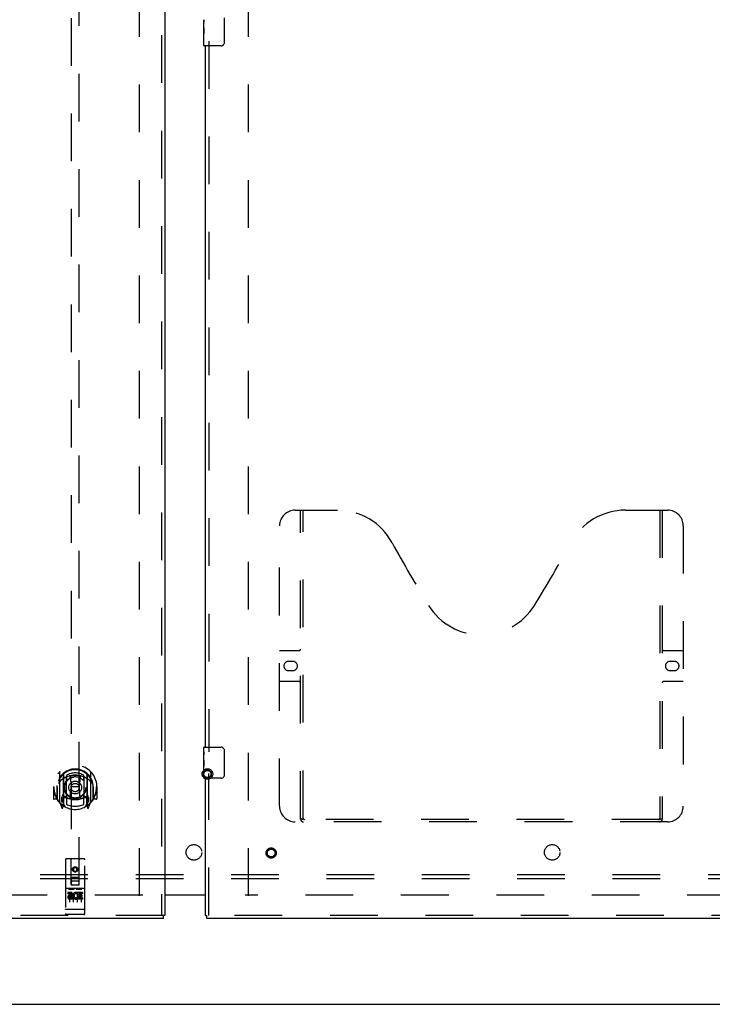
# Model space of a CAD drawing. Header units: inches. Extents: x 0 to 278, y 0 to 180.
# Tile 4 of 67: x 90 to 112, y 48 to 80. Entities that reach past the tile are written whole.
import ezdxf

# ---------------------------------------------------------------- set-up
doc = ezdxf.new("R2010")
doc.units = ezdxf.units.IN
doc.header["$LTSCALE"] = 15.310625
doc.header["$MEASUREMENT"] = 0
doc.linetypes.add('HIDDEN', pattern=[0.2, 0.1, -0.1])
doc.layers.get('0').update_dxf_attribs({"linetype": 'CONTINUOUS'})
for name, color, linetype in [('DEFAULT_2', 8, 'HIDDEN'), ('LEFTHAND_DOOR_ASSEMBLY', 7, 'CONTINUOUS'), ('RIGHTHAND_DOOR_ASSEMBLY', 7, 'CONTINUOUS'), ('SUBPANEL', 7, 'CONTINUOUS')]:
    doc.layers.add(name, color=color, linetype=linetype)

msp = doc.modelspace()

# ---------------------------------------------------------------- linework, layer by layer
at = {"color": 3, "linetype": 'Continuous'}
for p, q in [((94.639, 51.537), (95.952, 51.537)), ((95.952, 51.522), (94.639, 51.522)), ((56.754, 48.022), (134.4, 48.022))]:
    msp.add_line(p, q, dxfattribs=at)
at = {"layer": 'DEFAULT_2', "color": 8, "linetype": 'HIDDEN'}
for p, q in [((93.827, 51.501), (93.827, 130.543)), ((97.327, 51.501), (97.327, 130.543)), ((93.931, 51.522), (59.841, 51.522)), ((131.313, 51.522), (97.223, 51.522))]:
    msp.add_line(p, q, dxfattribs=at)
for radius in [0.169, 0.124, 0.114]:
    msp.add_circle((96.011, 55.412), radius, dxfattribs=at)
at = {"layer": 'LEFTHAND_DOOR_ASSEMBLY', "color": 8, "linetype": 'HIDDEN'}
for p, q in [((94.535, 131.168), (94.535, 50.876)), ((91.639, 88.851), (91.639, 51.85)), ((91.889, 51.85), (91.889, 88.851)), ((91.264, 55.477), (91.264, 54.51)), ((91.382, 55.424), (91.382, 54.407)), ((91.389, 55.399), (91.389, 54.396)), ((91.482, 54.675), (91.482, 55.307)), ((91.489, 55.359), (91.489, 55.256)), ((91.602, 55.333), (91.632, 54.994)), ((91.927, 55.333), (91.897, 54.994)), ((92.039, 55.256), (92.039, 55.359)), ((92.047, 55.307), (92.047, 54.675)), ((92.139, 55.399), (92.139, 54.396)), ((92.147, 55.424), (92.147, 54.407)), ((92.264, 54.51), (92.264, 55.477)), ((91.079, 54.994), (91.064, 54.994)), ((91.064, 54.994), (91.064, 54.62)), ((91.182, 54.994), (91.197, 54.994)), ((91.182, 54.994), (91.182, 54.605)), ((91.189, 55.04), (91.189, 55.043)), ((91.189, 54.583), (91.189, 55.04)), ((91.601, 54.649), (91.632, 54.994)), ((91.897, 54.994), (91.632, 54.994)), ((91.927, 54.649), (91.897, 54.994)), ((92.347, 54.994), (92.332, 54.994)), ((92.339, 55.04), (92.339, 55.043)), ((92.339, 54.583), (92.339, 55.04)), ((92.347, 54.994), (92.347, 54.605)), ((92.464, 54.994), (92.449, 54.994)), ((92.464, 54.994), (92.464, 54.62)), ((91.382, 54.664), (91.322, 54.664)), ((91.322, 54.664), (91.322, 54.514)), ((91.482, 54.666), (91.409, 54.666)), ((91.489, 54.695), (91.489, 54.442)), ((92.039, 54.442), (92.039, 54.695)), ((92.119, 54.666), (92.047, 54.666)), ((92.207, 54.664), (92.147, 54.664)), ((92.207, 54.514), (92.207, 54.664)), ((91.182, 54.605), (91.079, 54.605)), ((91.182, 54.605), (91.19, 54.62)), ((91.269, 54.499), (91.339, 54.324)), ((91.322, 54.514), (91.389, 54.514)), ((91.36, 54.568), (91.33, 54.522)), ((91.36, 54.404), (91.365, 54.401)), ((91.368, 54.327), (91.382, 54.407)), ((91.459, 54.346), (91.389, 54.454)), ((91.392, 54.628), (91.392, 54.42)), ((91.478, 54.648), (91.412, 54.648)), ((92.117, 54.648), (92.051, 54.648)), ((92.139, 54.454), (92.069, 54.346)), ((92.137, 54.42), (92.137, 54.628)), ((92.139, 54.514), (92.207, 54.514)), ((92.147, 54.407), (92.161, 54.327)), ((92.168, 54.403), (92.168, 54.404)), ((92.168, 54.404), (92.168, 54.404)), ((92.168, 54.404), (92.168, 54.404)), ((92.199, 54.522), (92.169, 54.568)), ((92.19, 54.324), (92.26, 54.499)), ((92.339, 54.62), (92.347, 54.605)), ((92.449, 54.605), (92.347, 54.605)), ((91.452, 52.66), (91.452, 50.935)), ((92.047, 52.69), (91.482, 52.69)), ((91.638, 51.85), (91.634, 52.66)), ((91.891, 51.85), (91.894, 52.66)), ((92.077, 50.935), (92.077, 52.66)), ((91.764, 52.422), (91.702, 52.386)), ((91.702, 52.386), (91.712, 52.38)), ((91.702, 52.386), (91.702, 52.314)), ((91.702, 52.314), (91.712, 52.32)), ((91.702, 52.314), (91.764, 52.278)), ((91.764, 52.411), (91.712, 52.38)), ((91.712, 52.38), (91.712, 52.32)), ((91.712, 52.32), (91.764, 52.289)), ((91.827, 52.386), (91.764, 52.422)), ((91.764, 52.422), (91.764, 52.411)), ((91.817, 52.38), (91.764, 52.411)), ((91.764, 52.289), (91.817, 52.32)), ((91.764, 52.278), (91.827, 52.314)), ((91.764, 52.278), (91.764, 52.289)), ((91.827, 52.386), (91.817, 52.38)), ((91.817, 52.32), (91.817, 52.38)), ((91.827, 52.314), (91.817, 52.32)), ((91.827, 52.314), (91.827, 52.386)), ((91.637, 52.1), (91.892, 52.1)), ((91.638, 51.85), (91.639, 51.85)), ((91.639, 51.85), (91.889, 51.85)), ((91.849, 51.975), (91.679, 51.975)), ((91.889, 51.85), (91.891, 51.85)), ((92.047, 51.733), (91.482, 51.733)), ((91.62, 51.611), (91.527, 51.611)), ((91.527, 51.611), (91.527, 51.568)), ((91.62, 51.568), (91.527, 51.568)), ((91.553, 51.717), (91.725, 51.717)), ((91.577, 51.602), (91.577, 51.296)), ((91.624, 51.525), (91.578, 51.525)), ((91.702, 51.602), (91.702, 51.296)), ((91.803, 51.717), (91.975, 51.717)), ((91.827, 51.602), (91.827, 51.296)), ((91.84, 51.575), (91.827, 51.556)), ((91.837, 51.6), (91.84, 51.598)), ((91.996, 51.611), (91.84, 51.611)), ((91.84, 51.611), (91.84, 51.598)), ((91.84, 51.575), (91.84, 51.397)), ((91.996, 51.568), (91.883, 51.568)), ((91.883, 51.568), (91.883, 51.525)), ((91.975, 51.525), (91.883, 51.525)), ((91.952, 51.602), (91.952, 51.296)), ((91.975, 51.525), (91.975, 51.482)), ((91.996, 51.611), (91.996, 51.568)), ((91.62, 51.484), (91.591, 51.484)), ((91.684, 51.44), (91.591, 51.44)), ((91.684, 51.397), (91.591, 51.397)), ((91.684, 51.44), (91.684, 51.397)), ((91.816, 51.445), (91.833, 51.406)), ((91.996, 51.397), (91.84, 51.397)), ((91.975, 51.482), (91.883, 51.482)), ((91.883, 51.482), (91.883, 51.44)), ((91.996, 51.44), (91.883, 51.44)), ((91.996, 51.44), (91.996, 51.397)), ((94.597, 50.876), (58.494, 50.876)), ((91.47, 51.063), (91.469, 51.063)), ((91.471, 51.063), (91.47, 51.063)), ((91.47, 51.063), (91.47, 51.063)), ((91.472, 51.063), (91.471, 51.063)), ((91.473, 51.063), (91.472, 51.063)), ((91.474, 51.063), (91.473, 51.063)), ((91.473, 51.063), (91.473, 51.063)), ((91.475, 51.063), (91.474, 51.063)), ((91.476, 51.063), (91.475, 51.063)), ((91.477, 51.063), (91.476, 51.063)), ((91.478, 51.063), (91.477, 51.063)), ((91.479, 51.063), (91.478, 51.063)), ((91.478, 51.063), (91.478, 51.063)), ((91.48, 51.063), (91.479, 51.063)), ((91.481, 51.063), (91.48, 51.063)), ((91.482, 51.063), (91.481, 51.063)), ((92.047, 51.063), (91.482, 51.063)), ((92.047, 50.905), (91.482, 50.905)), ((92.047, 51.063), (92.048, 51.063)), ((92.048, 51.063), (92.049, 51.063)), ((92.049, 51.063), (92.05, 51.063)), ((92.05, 51.063), (92.051, 51.063)), ((92.051, 51.063), (92.052, 51.063)), ((92.051, 51.063), (92.051, 51.063)), ((92.052, 51.063), (92.053, 51.063)), ((92.053, 51.063), (92.054, 51.063)), ((92.054, 51.063), (92.055, 51.063)), ((92.055, 51.063), (92.056, 51.063)), ((92.056, 51.063), (92.057, 51.063)), ((92.056, 51.063), (92.056, 51.063)), ((92.057, 51.063), (92.058, 51.063)), ((92.058, 51.063), (92.059, 51.063)), ((92.059, 51.063), (92.06, 51.063)), ((92.059, 51.063), (92.059, 51.063)), ((92.06, 51.063), (92.061, 51.063))]:
    msp.add_line(p, q, dxfattribs=at)
at = {"layer": 'LEFTHAND_DOOR_ASSEMBLY', "color": 3, "linetype": 'Continuous'}
for p, q in [((94.639, 131.168), (94.639, 50.876)), ((94.597, 50.772), (58.494, 50.772))]:
    msp.add_line(p, q, dxfattribs=at)
at = {"layer": 'LEFTHAND_DOOR_ASSEMBLY', "color": 7, "linetype": 'Continuous'}
for p in [(94.639, 50.876), (94.597, 50.772)]:
    msp.add_line(p, (94.597, 50.876), dxfattribs=at)
at = {"layer": 'LEFTHAND_DOOR_ASSEMBLY', "color": 8, "linetype": 'HIDDEN'}
for points in [[(91.219, 55.432), (91.22, 55.433), (91.22, 55.434), (91.221, 55.435), (91.222, 55.436), (91.222, 55.436), (91.223, 55.437), (91.224, 55.438), (91.225, 55.439), (91.225, 55.44), (91.226, 55.44), (91.227, 55.441), (91.228, 55.442), (91.229, 55.442), (91.229, 55.443), (91.23, 55.444), (91.231, 55.445), (91.232, 55.445), (91.233, 55.446), (91.233, 55.446), (91.234, 55.447), (91.235, 55.448), (91.236, 55.448), (91.237, 55.449), (91.238, 55.449), (91.239, 55.45), (91.239, 55.45), (91.24, 55.451), (91.241, 55.451), (91.242, 55.452), (91.243, 55.452), (91.244, 55.453), (91.245, 55.453), (91.246, 55.454), (91.247, 55.454)], [(91.576, 55.35), (91.582, 55.352), (91.587, 55.353), (91.593, 55.355), (91.598, 55.356), (91.603, 55.357), (91.609, 55.359), (91.614, 55.36), (91.62, 55.361), (91.625, 55.362), (91.631, 55.363), (91.636, 55.364), (91.642, 55.365), (91.647, 55.366), (91.653, 55.367), (91.658, 55.368), (91.664, 55.369), (91.669, 55.37), (91.675, 55.37), (91.681, 55.371), (91.686, 55.372), (91.692, 55.372), (91.697, 55.373), (91.703, 55.373), (91.708, 55.374), (91.714, 55.374), (91.72, 55.375), (91.725, 55.375), (91.731, 55.375), (91.736, 55.376), (91.742, 55.376), (91.748, 55.376), (91.753, 55.376), (91.759, 55.376), (91.764, 55.376), (91.77, 55.376), (91.775, 55.376), (91.781, 55.376), (91.787, 55.376), (91.792, 55.376), (91.798, 55.375), (91.803, 55.375), (91.809, 55.375), (91.815, 55.374), (91.82, 55.374), (91.826, 55.373), (91.831, 55.373), (91.837, 55.372), (91.842, 55.372), (91.848, 55.371), (91.854, 55.37), (91.859, 55.37), (91.865, 55.369), (91.87, 55.368), (91.876, 55.367), (91.881, 55.366), (91.887, 55.365), (91.892, 55.364), (91.898, 55.363), (91.903, 55.362), (91.909, 55.361), (91.914, 55.36), (91.92, 55.359), (91.925, 55.357), (91.931, 55.356), (91.936, 55.355), (91.941, 55.353), (91.947, 55.352), (91.952, 55.35)], [(92.282, 55.454), (92.283, 55.454), (92.284, 55.453), (92.285, 55.453), (92.286, 55.452), (92.286, 55.452), (92.287, 55.451), (92.288, 55.451), (92.289, 55.45), (92.29, 55.45), (92.291, 55.449), (92.292, 55.449), (92.293, 55.448), (92.294, 55.448), (92.294, 55.447), (92.295, 55.446), (92.296, 55.446), (92.297, 55.445), (92.298, 55.445), (92.298, 55.444), (92.299, 55.443), (92.3, 55.442), (92.301, 55.442), (92.302, 55.441), (92.302, 55.44), (92.303, 55.44), (92.304, 55.439), (92.305, 55.438), (92.305, 55.437), (92.306, 55.436), (92.307, 55.436), (92.308, 55.435), (92.308, 55.434), (92.309, 55.433), (92.31, 55.432)], [(91.31, 55.209), (91.308, 55.207), (91.307, 55.206), (91.305, 55.205), (91.304, 55.203), (91.302, 55.202), (91.301, 55.2), (91.299, 55.198), (91.297, 55.197), (91.295, 55.195), (91.294, 55.193), (91.292, 55.191), (91.29, 55.189), (91.288, 55.187), (91.286, 55.185), (91.284, 55.182), (91.282, 55.18), (91.28, 55.178), (91.278, 55.175), (91.276, 55.172), (91.274, 55.17), (91.271, 55.167), (91.269, 55.164), (91.267, 55.161), (91.265, 55.158), (91.262, 55.154), (91.26, 55.151), (91.257, 55.147), (91.255, 55.143), (91.252, 55.139), (91.249, 55.135), (91.247, 55.131), (91.244, 55.127), (91.241, 55.122), (91.238, 55.117), (91.235, 55.112), (91.232, 55.107)], [(92.297, 55.107), (92.294, 55.112), (92.291, 55.117), (92.288, 55.122), (92.285, 55.127), (92.282, 55.131), (92.279, 55.135), (92.277, 55.139), (92.274, 55.143), (92.271, 55.147), (92.269, 55.151), (92.267, 55.154), (92.264, 55.157), (92.262, 55.161), (92.259, 55.164), (92.257, 55.167), (92.255, 55.17), (92.253, 55.172), (92.251, 55.175), (92.249, 55.178), (92.247, 55.18), (92.245, 55.182), (92.243, 55.185), (92.241, 55.187), (92.239, 55.189), (92.237, 55.191), (92.235, 55.193), (92.233, 55.195), (92.232, 55.197), (92.23, 55.198), (92.228, 55.2), (92.226, 55.202), (92.225, 55.203), (92.223, 55.205), (92.222, 55.206), (92.22, 55.207), (92.219, 55.209)], [(91.247, 54.533), (91.246, 54.533), (91.245, 54.534), (91.244, 54.534), (91.243, 54.535), (91.242, 54.535), (91.241, 54.536), (91.24, 54.536), (91.239, 54.537), (91.239, 54.537), (91.238, 54.538), (91.237, 54.538), (91.236, 54.539), (91.235, 54.539), (91.234, 54.54), (91.233, 54.541), (91.233, 54.541), (91.232, 54.542), (91.231, 54.543), (91.23, 54.543), (91.229, 54.544), (91.229, 54.545), (91.228, 54.545), (91.227, 54.546), (91.226, 54.547), (91.225, 54.548), (91.225, 54.548), (91.224, 54.549), (91.223, 54.55), (91.222, 54.551), (91.222, 54.551), (91.221, 54.552), (91.22, 54.553), (91.22, 54.554), (91.219, 54.555)], [(92.31, 54.555), (92.309, 54.554), (92.308, 54.553), (92.308, 54.552), (92.307, 54.551), (92.306, 54.551), (92.305, 54.55), (92.305, 54.549), (92.304, 54.548), (92.303, 54.548), (92.302, 54.547), (92.302, 54.546), (92.301, 54.545), (92.3, 54.545), (92.299, 54.544), (92.298, 54.543), (92.298, 54.543), (92.297, 54.542), (92.296, 54.541), (92.295, 54.541), (92.294, 54.54), (92.294, 54.539), (92.293, 54.539), (92.292, 54.538), (92.291, 54.538), (92.29, 54.537), (92.289, 54.537), (92.288, 54.536), (92.287, 54.536), (92.286, 54.535), (92.286, 54.535), (92.285, 54.534), (92.284, 54.534), (92.283, 54.533), (92.282, 54.533)], [(91.547, 51.715), (91.547, 51.715), (91.547, 51.715), (91.547, 51.716), (91.547, 51.716), (91.547, 51.716), (91.547, 51.716), (91.547, 51.716), (91.548, 51.716), (91.548, 51.716), (91.548, 51.716), (91.548, 51.716), (91.548, 51.716), (91.548, 51.716), (91.548, 51.716), (91.548, 51.716), (91.548, 51.716), (91.549, 51.716), (91.549, 51.716), (91.549, 51.716), (91.549, 51.716), (91.549, 51.716), (91.549, 51.716), (91.549, 51.716), (91.549, 51.716), (91.55, 51.716), (91.55, 51.716), (91.55, 51.716), (91.55, 51.716), (91.55, 51.716), (91.55, 51.716), (91.551, 51.716), (91.551, 51.716), (91.551, 51.716), (91.551, 51.716), (91.551, 51.716), (91.551, 51.717), (91.552, 51.717), (91.552, 51.717), (91.552, 51.717), (91.552, 51.717), (91.552, 51.717), (91.553, 51.717), (91.553, 51.717), (91.553, 51.717), (91.553, 51.717)], [(91.725, 51.717), (91.725, 51.717), (91.726, 51.717), (91.726, 51.717), (91.726, 51.717), (91.726, 51.717), (91.726, 51.717), (91.727, 51.717), (91.727, 51.717), (91.727, 51.717), (91.727, 51.717), (91.727, 51.716), (91.728, 51.716), (91.728, 51.716), (91.728, 51.716), (91.728, 51.716), (91.728, 51.716), (91.728, 51.716), (91.729, 51.716), (91.729, 51.716), (91.729, 51.716), (91.729, 51.716), (91.729, 51.716), (91.729, 51.716), (91.729, 51.716), (91.73, 51.716), (91.73, 51.716), (91.73, 51.716), (91.73, 51.716), (91.73, 51.716), (91.73, 51.716), (91.73, 51.716), (91.73, 51.716), (91.731, 51.716), (91.731, 51.716), (91.731, 51.716), (91.731, 51.716), (91.731, 51.716), (91.731, 51.716), (91.731, 51.716), (91.731, 51.716), (91.731, 51.716), (91.731, 51.716), (91.732, 51.716), (91.732, 51.715), (91.732, 51.715), (91.732, 51.715)], [(91.797, 51.715), (91.797, 51.715), (91.797, 51.715), (91.797, 51.716), (91.797, 51.716), (91.797, 51.716), (91.797, 51.716), (91.797, 51.716), (91.798, 51.716), (91.798, 51.716), (91.798, 51.716), (91.798, 51.716), (91.798, 51.716), (91.798, 51.716), (91.798, 51.716), (91.798, 51.716), (91.798, 51.716), (91.799, 51.716), (91.799, 51.716), (91.799, 51.716), (91.799, 51.716), (91.799, 51.716), (91.799, 51.716), (91.799, 51.716), (91.799, 51.716), (91.8, 51.716), (91.8, 51.716), (91.8, 51.716), (91.8, 51.716), (91.8, 51.716), (91.8, 51.716), (91.801, 51.716), (91.801, 51.716), (91.801, 51.716), (91.801, 51.716), (91.801, 51.716), (91.801, 51.717), (91.802, 51.717), (91.802, 51.717), (91.802, 51.717), (91.802, 51.717), (91.802, 51.717), (91.803, 51.717), (91.803, 51.717), (91.803, 51.717), (91.803, 51.717)], [(91.975, 51.717), (91.975, 51.717), (91.976, 51.717), (91.976, 51.717), (91.976, 51.717), (91.976, 51.717), (91.976, 51.717), (91.977, 51.717), (91.977, 51.717), (91.977, 51.717), (91.977, 51.717), (91.977, 51.716), (91.978, 51.716), (91.978, 51.716), (91.978, 51.716), (91.978, 51.716), (91.978, 51.716), (91.978, 51.716), (91.979, 51.716), (91.979, 51.716), (91.979, 51.716), (91.979, 51.716), (91.979, 51.716), (91.979, 51.716), (91.979, 51.716), (91.98, 51.716), (91.98, 51.716), (91.98, 51.716), (91.98, 51.716), (91.98, 51.716), (91.98, 51.716), (91.98, 51.716), (91.98, 51.716), (91.981, 51.716), (91.981, 51.716), (91.981, 51.716), (91.981, 51.716), (91.981, 51.716), (91.981, 51.716), (91.981, 51.716), (91.981, 51.716), (91.981, 51.716), (91.981, 51.716), (91.982, 51.716), (91.982, 51.715), (91.982, 51.715), (91.982, 51.715)], [(91.469, 51.063), (91.468, 51.063), (91.468, 51.063), (91.467, 51.064), (91.467, 51.064), (91.467, 51.064), (91.466, 51.064), (91.466, 51.064), (91.465, 51.064), (91.465, 51.064), (91.465, 51.064), (91.464, 51.064), (91.464, 51.064), (91.464, 51.064), (91.463, 51.064), (91.463, 51.064), (91.463, 51.064), (91.462, 51.064), (91.462, 51.064), (91.462, 51.064), (91.461, 51.065), (91.461, 51.065), (91.461, 51.065), (91.461, 51.065), (91.46, 51.065), (91.46, 51.065), (91.46, 51.065), (91.459, 51.065), (91.459, 51.065), (91.459, 51.065), (91.459, 51.065), (91.458, 51.065), (91.458, 51.065), (91.458, 51.066), (91.458, 51.066), (91.457, 51.066), (91.457, 51.066), (91.457, 51.066), (91.457, 51.066), (91.456, 51.066), (91.456, 51.066), (91.456, 51.066), (91.456, 51.066), (91.456, 51.066), (91.455, 51.067), (91.455, 51.067), (91.455, 51.067), (91.455, 51.067), (91.455, 51.067), (91.454, 51.067), (91.454, 51.067), (91.454, 51.067), (91.454, 51.067), (91.454, 51.067), (91.454, 51.067), (91.453, 51.068), (91.453, 51.068), (91.453, 51.068), (91.453, 51.068), (91.453, 51.068), (91.453, 51.068), (91.453, 51.068), (91.453, 51.068), (91.453, 51.068), (91.452, 51.068), (91.452, 51.069), (91.452, 51.069), (91.452, 51.069), (91.452, 51.069), (91.452, 51.069), (91.452, 51.069), (91.452, 51.069), (91.452, 51.069), (91.452, 51.069), (91.452, 51.069), (91.452, 51.07), (91.452, 51.07), (91.452, 51.07), (91.452, 51.07), (91.452, 51.07)], [(92.061, 51.063), (92.061, 51.064), (92.062, 51.064), (92.062, 51.064), (92.062, 51.064), (92.063, 51.064), (92.063, 51.064), (92.063, 51.064), (92.064, 51.064), (92.064, 51.064), (92.064, 51.064), (92.065, 51.064), (92.065, 51.064), (92.065, 51.064), (92.066, 51.064), (92.066, 51.064), (92.066, 51.064), (92.067, 51.064), (92.067, 51.065), (92.067, 51.065), (92.068, 51.065), (92.068, 51.065), (92.068, 51.065), (92.069, 51.065), (92.069, 51.065), (92.069, 51.065), (92.069, 51.065), (92.07, 51.065), (92.07, 51.065), (92.07, 51.065), (92.071, 51.065), (92.071, 51.066), (92.071, 51.066), (92.071, 51.066), (92.072, 51.066), (92.072, 51.066), (92.072, 51.066), (92.072, 51.066), (92.072, 51.066), (92.073, 51.066), (92.073, 51.066), (92.073, 51.066), (92.073, 51.067), (92.073, 51.067), (92.074, 51.067), (92.074, 51.067), (92.074, 51.067), (92.074, 51.067), (92.074, 51.067), (92.075, 51.067), (92.075, 51.067), (92.075, 51.067), (92.075, 51.067), (92.075, 51.068), (92.075, 51.068), (92.075, 51.068), (92.076, 51.068), (92.076, 51.068), (92.076, 51.068), (92.076, 51.068), (92.076, 51.068), (92.076, 51.068), (92.076, 51.068), (92.076, 51.069), (92.076, 51.069), (92.076, 51.069), (92.076, 51.069), (92.077, 51.069), (92.077, 51.069), (92.077, 51.069), (92.077, 51.069), (92.077, 51.069), (92.077, 51.069), (92.077, 51.07), (92.077, 51.07), (92.077, 51.07), (92.077, 51.07), (92.077, 51.07)]]:
    msp.add_lwpolyline(points, dxfattribs=at)
for centre, radius in [((91.764, 54.976), 0.35), ((91.764, 54.976), 0.335), ((91.764, 54.976), 0.205), ((91.764, 54.976), 0.133), ((91.764, 52.35), 0.085), ((91.764, 52.35), 0.0845)]:
    msp.add_circle(centre, radius, dxfattribs=at)
for centre, radius, start, end in [((91.764, 54.994), 0.7, 305.5126, 234.4874), ((91.764, 54.991), 0.583, 0.2464, 179.7536), ((91.764, 54.966), 0.58, 7.6622, 172.3378), ((91.279, 55.477), 0.015, 135.0748, 180), ((91.764, 54.676), 0.7, 49.529, 130.471), ((91.397, 55.424), 0.015, 130.3587, 180), ((91.409, 55.399), 0.02, 129.3378, 179.9984), ((91.497, 55.307), 0.015, 112.9863, 180), ((91.764, 54.966), 0.48, 55.0461, 124.9539), ((91.764, 54.976), 0.343, 48.8739, 131.1261), ((91.582, 55.331), 0.02, 5.0796, 105.5752), ((91.947, 55.331), 0.02, 74.4248, 174.9204), ((92.032, 55.307), 0.015, 0, 67.0137), ((92.119, 55.399), 0.02, 0, 50.6594), ((92.132, 55.424), 0.015, 0, 49.6413), ((92.249, 55.477), 0.015, 0, 44.9252), ((91.764, 54.994), 0.685, 180, 213.0115), ((91.209, 55.04), 0.02, 172.3378, 180), ((91.519, 55.256), 0.03, 180, 311.1261), ((92.009, 55.256), 0.03, 228.8739, 360), ((92.319, 55.04), 0.02, 0, 7.6622), ((91.764, 54.994), 0.685, 326.9885, 360), ((91.764, 55.306), 0.7, 233.2319, 306.7681), ((91.201, 54.67), 0.188, 327.3208, 360), ((91.409, 54.646), 0.02, 90, 180), ((91.497, 54.675), 0.015, 180, 247.0137), ((91.519, 54.695), 0.03, 48.8739, 180), ((91.764, 54.976), 0.343, 228.8739, 311.1261), ((92.009, 54.695), 0.03, 0, 131.1261), ((92.032, 54.675), 0.015, 292.9863, 360), ((92.119, 54.646), 0.02, 0, 90), ((92.327, 54.67), 0.188, 180, 212.6792), ((91.079, 54.62), 0.015, 180, 270), ((91.209, 54.583), 0.02, 180, 215.2961), ((91.764, 54.976), 0.7, 215.2961, 324.7039), ((91.279, 54.51), 0.015, 180, 224.9252), ((91.334, 54.519), 0.005, 147.3208, 270), ((91.369, 54.44), 0.02, 234.4874, 360), ((91.372, 54.42), 0.02, 234.7457, 360), ((91.409, 54.396), 0.02, 180, 238.5295), ((91.412, 54.628), 0.02, 90, 180), ((91.478, 54.628), 0.02, 66.536, 90), ((91.764, 55.288), 0.7, 246.536, 293.464), ((91.764, 54.976), 0.6, 242.7204, 297.2796), ((91.581, 54.651), 0.02, 254.3869, 354.9204), ((91.947, 54.651), 0.02, 185.0796, 285.6131), ((92.051, 54.628), 0.02, 90, 113.464), ((92.117, 54.628), 0.02, 0, 90), ((92.119, 54.396), 0.02, 301.4688, 359.9992), ((92.157, 54.42), 0.02, 180, 305.2543), ((92.159, 54.44), 0.02, 180, 305.5126), ((92.194, 54.519), 0.005, 270, 32.6792), ((92.249, 54.51), 0.015, 315.0748, 360), ((92.319, 54.583), 0.02, 324.7039, 360), ((92.449, 54.62), 0.015, 270, 360), ((91.353, 54.329), 0.015, 201.8041, 350), ((92.176, 54.329), 0.015, 190, 338.1959), ((91.482, 52.66), 0.03, 90, 180), ((91.604, 52.66), 0.03, 0, 90), ((91.924, 52.66), 0.03, 90, 180), ((92.047, 52.66), 0.03, 0, 90), ((91.679, 51.935), 0.04, 90, 180), ((91.679, 51.89), 0.04, 180, 270), ((91.849, 51.935), 0.04, 0, 90), ((91.849, 51.89), 0.04, 270, 360), ((91.482, 51.763), 0.03, 180, 270), ((91.591, 51.462), 0.0644, 102.2995, 270.0775), ((91.62, 51.547), 0.0635, 270, 90), ((91.62, 51.546), 0.0219, 280.307, 90), ((91.79, 51.504), 0.107, 64.2636, 293.4027), ((91.79, 51.504), 0.0639, 54.8895, 293.4026), ((92.047, 51.763), 0.03, 270, 360), ((91.591, 51.462), 0.0219, 89.9011, 270), ((91.482, 50.935), 0.03, 180, 270), ((92.047, 50.935), 0.03, 270, 360)]:
    msp.add_arc(centre, radius, start, end, dxfattribs=at)
at = {"layer": 'RIGHTHAND_DOOR_ASSEMBLY', "color": 7, "linetype": 'Continuous'}
for p, q in [((95.892, 79.354), (95.892, 79.611)), ((96.547, 79.672), (96.547, 78.872)), ((95.898, 79.555), (95.892, 79.555)), ((95.892, 79.387), (95.899, 79.387)), ((95.892, 78.787), (95.892, 79.351)), ((95.893, 79.324), (95.892, 79.324)), ((95.899, 79.387), (95.899, 79.524)), ((95.892, 79.193), (95.898, 79.193)), ((95.892, 79.157), (95.899, 79.157)), ((95.892, 79.094), (95.899, 79.094)), ((95.899, 78.926), (95.899, 79.157)), ((95.892, 78.926), (95.899, 78.926)), ((96.447, 78.772), (95.907, 78.772)), ((95.892, 56.111), (95.892, 56.257)), ((95.907, 56.272), (96.447, 56.272)), ((95.892, 55.854), (95.892, 56.111)), ((95.898, 56.055), (95.892, 56.055)), ((95.899, 55.887), (95.899, 56.024)), ((96.547, 56.172), (96.547, 55.372)), ((95.892, 55.887), (95.899, 55.887)), ((95.892, 55.287), (95.892, 55.851)), ((95.893, 55.824), (95.892, 55.824)), ((95.892, 55.693), (95.898, 55.693)), ((95.892, 55.657), (95.899, 55.657)), ((95.899, 55.426), (95.899, 55.657)), ((95.892, 55.594), (95.899, 55.594)), ((95.892, 55.426), (95.899, 55.426)), ((96.447, 55.272), (95.907, 55.272)), ((95.952, 50.876), (95.994, 50.876)), ((95.994, 50.772), (95.994, 50.876))]:
    msp.add_line(p, q, dxfattribs=at)
at = {"layer": 'RIGHTHAND_DOOR_ASSEMBLY', "color": 3, "linetype": 'Continuous'}
for p, q in [((95.952, 56.272), (95.952, 78.772)), ((95.952, 50.876), (95.952, 55.272)), ((132.097, 50.772), (95.994, 50.772))]:
    msp.add_line(p, q, dxfattribs=at)
at = {"layer": 'RIGHTHAND_DOOR_ASSEMBLY', "color": 8, "linetype": 'HIDDEN'}
for p, q in [((96.056, 78.927), (96.056, 56.117)), ((98.826, 63.876), (100.181, 63.876)), ((99.001, 53.966), (99.001, 63.876)), ((99.081, 53.996), (99.081, 63.876)), ((109.431, 63.876), (110.786, 63.876)), ((110.531, 63.876), (110.531, 53.996)), ((110.611, 63.876), (110.611, 53.966)), ((98.326, 54.376), (98.326, 63.376)), ((111.286, 63.376), (111.286, 54.376)), ((98.326, 59.376), (98.961, 59.376)), ((110.651, 59.376), (111.286, 59.376)), ((98.612, 59.026), (98.749, 59.026)), ((110.862, 59.026), (110.999, 59.026)), ((98.749, 58.726), (98.612, 58.726)), ((110.999, 58.726), (110.862, 58.726)), ((98.961, 58.376), (98.326, 58.376)), ((111.286, 58.376), (110.651, 58.376)), ((96.056, 50.876), (96.056, 55.427)), ((110.786, 53.876), (98.826, 53.876)), ((110.527, 53.956), (99.085, 53.956)), ((132.097, 50.876), (95.994, 50.876))]:
    msp.add_line(p, q, dxfattribs=at)
at = {"layer": 'RIGHTHAND_DOOR_ASSEMBLY', "color": 7, "linetype": 'Continuous'}
for points in [[(95.892, 79.611), (95.892, 79.608), (95.892, 79.603), (95.893, 79.598), (95.895, 79.584)], [(95.892, 79.354), (95.892, 79.345), (95.892, 79.336), (95.893, 79.326)], [(95.893, 79.326), (95.896, 79.293), (95.897, 79.281), (95.898, 79.268), (95.898, 79.256), (95.899, 79.243), (95.899, 79.23), (95.899, 79.217), (95.898, 79.204), (95.898, 79.192), (95.897, 79.18), (95.896, 79.168)], [(95.895, 79.584), (95.895, 79.577), (95.896, 79.569), (95.897, 79.56)], [(95.897, 79.56), (95.898, 79.551), (95.898, 79.542), (95.899, 79.533), (95.899, 79.524)], [(96.547, 78.872), (96.547, 78.866), (96.546, 78.86), (96.545, 78.853), (96.544, 78.847), (96.542, 78.842), (96.54, 78.836)], [(95.892, 56.111), (95.892, 56.108), (95.892, 56.103), (95.893, 56.098), (95.895, 56.084)], [(95.895, 56.084), (95.895, 56.077), (95.896, 56.069), (95.897, 56.06)], [(95.897, 56.06), (95.898, 56.051), (95.898, 56.042), (95.899, 56.033), (95.899, 56.024)], [(96.54, 56.208), (96.542, 56.203), (96.544, 56.197), (96.545, 56.191), (96.546, 56.185), (96.547, 56.178), (96.547, 56.172)], [(95.892, 55.854), (95.892, 55.845), (95.892, 55.836), (95.893, 55.826)], [(95.893, 55.826), (95.896, 55.793), (95.897, 55.781), (95.898, 55.768), (95.898, 55.756), (95.899, 55.743), (95.899, 55.73), (95.899, 55.717), (95.898, 55.704), (95.898, 55.692), (95.897, 55.68), (95.896, 55.668)], [(96.547, 55.372), (96.547, 55.366), (96.546, 55.36), (96.545, 55.353), (96.544, 55.347), (96.542, 55.342), (96.54, 55.336)]]:
    msp.add_lwpolyline(points, dxfattribs=at)
at = {"layer": 'RIGHTHAND_DOOR_ASSEMBLY', "color": 8, "linetype": 'HIDDEN'}
for points in [[(98.991, 53.996), (99.007, 53.985), (99.023, 53.976), (99.039, 53.968), (99.054, 53.961), (99.07, 53.958), (99.085, 53.956)], [(110.527, 53.956), (110.542, 53.958), (110.557, 53.961), (110.573, 53.968), (110.589, 53.976), (110.605, 53.985), (110.621, 53.996)]]:
    msp.add_lwpolyline(points, dxfattribs=at)
for radius in [0.164, 0.124]:
    msp.add_circle((98.056, 52.876), radius, dxfattribs=at)
at = {"layer": 'RIGHTHAND_DOOR_ASSEMBLY', "color": 7, "linetype": 'Continuous'}
for centre, radius, start, end in [((95.907, 78.787), 0.015, 180, 270), ((96.447, 78.872), 0.1, 270, 338.8001), ((95.907, 56.257), 0.015, 90, 180), ((96.447, 56.172), 0.1, 21.1999, 90), ((95.907, 55.287), 0.015, 180, 270), ((96.447, 55.372), 0.1, 270, 338.8001)]:
    msp.add_arc(centre, radius, start, end, dxfattribs=at)
at = {"layer": 'RIGHTHAND_DOOR_ASSEMBLY', "color": 8, "linetype": 'HIDDEN'}
for centre, radius, start, end in [((98.826, 63.376), 0.5, 90, 180), ((100.181, 61.876), 2, 28.4813, 90), ((109.431, 61.876), 2, 90, 151.5187), ((110.786, 63.376), 0.5, 0, 90), ((136.489, 81.574), 39.307, 208.4813, 211.8705), ((73.123, 81.574), 39.307, 328.1295, 331.5187), ((104.806, 61.876), 2, 211.8705, 328.1295), ((98.961, 59.416), 0.04, 270, 360), ((110.651, 59.416), 0.04, 180, 270), ((98.612, 58.876), 0.15, 90, 270), ((98.749, 58.876), 0.15, 270, 90), ((110.862, 58.876), 0.15, 90, 270), ((110.999, 58.876), 0.15, 270, 90), ((98.961, 58.336), 0.04, 0, 90), ((110.651, 58.336), 0.04, 90, 180), ((98.826, 54.376), 0.5, 180, 270), ((110.786, 54.376), 0.5, 270, 360), ((99.091, 53.966), 0.09, 180, 270), ((99.121, 53.996), 0.04, 180, 270), ((110.491, 53.996), 0.04, 270, 360), ((110.521, 53.966), 0.09, 270, 360)]:
    msp.add_arc(centre, radius, start, end, dxfattribs=at)
at = {"layer": 'RIGHTHAND_DOOR_ASSEMBLY', "color": 7, "linetype": 'Continuous'}
for centre in [(96.155, 79.188), (96.155, 55.688)]:
    msp.add_ellipse(centre, major_axis=(0.263, 0), ratio=0.432808, start_param=-3.141593, end_param=-2.961605, dxfattribs=at)
at = {"layer": 'SUBPANEL', "color": 8, "linetype": 'HIDDEN'}
for p, q in [((128.921, 52.178), (62.233, 52.178)), ((128.921, 52.053), (62.233, 52.053))]:
    msp.add_line(p, q, dxfattribs=at)
for centre in [(95.577, 52.897), (107.077, 52.897)]:
    msp.add_circle(centre, 0.25, dxfattribs=at)

doc.saveas('drawing.dxf')
